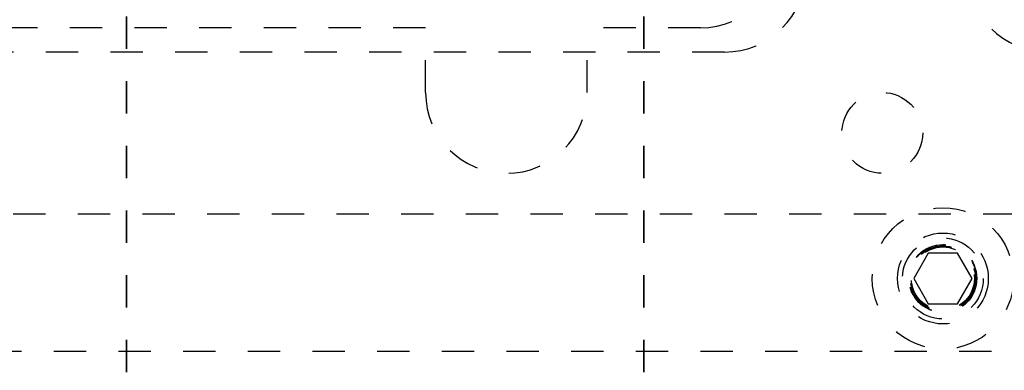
# Model space of a CAD drawing. Header units: inches. Extents: x 1694 to 2505, y -239 to -56.
# Tile 31 of 179: x 1745.49 to 1748.53, y -163.33 to -162.25. Entities that reach past the tile are written whole.
import ezdxf

# ---------------------------------------------------------------- set-up
doc = ezdxf.new("R2010")
doc.units = ezdxf.units.IN
doc.header["$LTSCALE"] = 0.5
doc.header["$MEASUREMENT"] = 0
doc.linetypes.add('HIDDEN', pattern=[0.225, 0.15, -0.075])
doc.linetypes.add('PHANTOM', pattern=[0.25, 0.125, -0.025, 0.025, -0.025, 0.025, -0.025])
doc.layers.add('SID-M-H', color=4, linetype='HIDDEN')

msp = doc.modelspace()

# ---------------------------------------------------------------- linework, layer by layer
at = {"color": 7, "linetype": 'PHANTOM', "lineweight": 35}
for p, q in [((1745.81658, -137.23909), (1745.81658, -171.9591)), ((1747.41658, -137.23909), (1747.41658, -171.9591))]:
    msp.add_line(p, q, dxfattribs=at)
at = {"layer": 'SID-M-H'}
for p, q in [((1746.74158, -162.2741), (1741.39158, -162.2741)), ((1746.74158, -162.4741), (1746.74158, -162.2741)), ((1747.24158, -162.4741), (1747.24158, -162.2741)), ((1747.59158, -162.2741), (1747.24158, -162.2741)), ((1747.66658, -162.3491), (1741.66594, -162.3491)), ((1741.66594, -162.8491), (1750.26658, -162.8491)), ((1748.29655, -162.9711), (1748.25152, -163.0491)), ((1748.38662, -162.9711), (1748.29655, -162.9711)), ((1748.43165, -163.0491), (1748.38662, -162.9711)), ((1748.25152, -163.0491), (1748.29655, -163.1271)), ((1748.38662, -163.1271), (1748.43165, -163.0491)), ((1748.29655, -163.1271), (1748.38662, -163.1271)), ((1741.39158, -163.2741), (1748.84158, -163.2741))]:
    msp.add_line(p, q, dxfattribs=at)
for centre, radius in [((1748.15408, -162.5991), 0.125), ((1748.34158, -163.0491), 0.2185), ((1748.34158, -163.0491), 0.1405), ((1748.34158, -163.0491), 0.125), ((1748.34158, -163.0491), 0.10497), ((1748.34158, -163.0491), 0.1047), ((1748.34158, -163.0491), 0.10418), ((1748.34158, -163.0491), 0.1005), ((1748.34158, -163.0491), 0.0975)]:
    msp.add_circle(centre, radius, dxfattribs=at)
for centre, start, end in [((1747.59158, -162.0241), 270, 0), ((1747.66658, -162.0991), 270, 0), ((1748.66658, -162.0991), 180, 270), ((1746.99158, -162.4741), 180, 0)]:
    msp.add_arc(centre, 0.25, start, end, dxfattribs=at)

doc.saveas('drawing.dxf')
